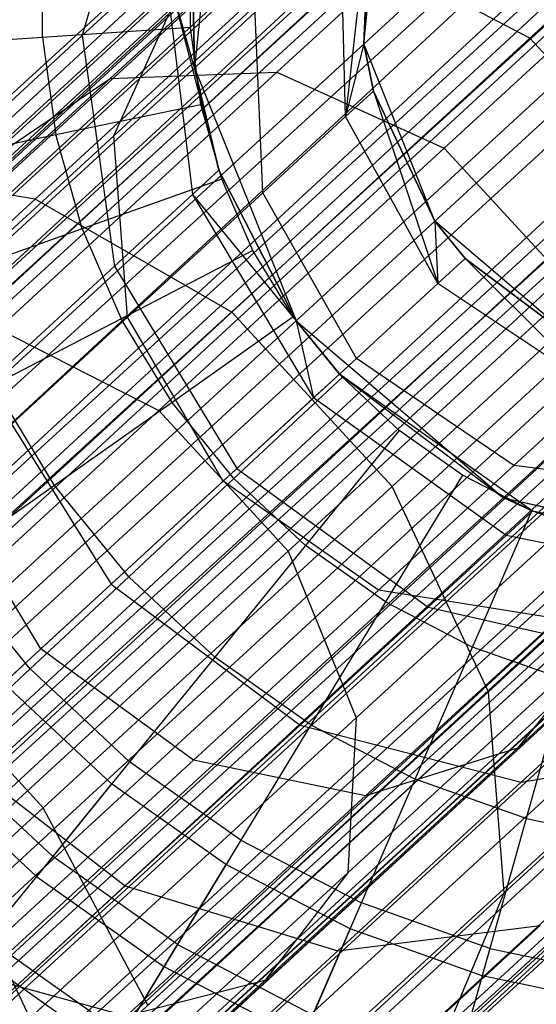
# Model space of a CAD drawing. Extents: x -38.3 to -0.1, y -39.1 to 0.
# Tile 244 of 256: x -10.632 to -10.454, y -11.793 to -11.453. Entities that reach past the tile are written whole.
import ezdxf

# ---------------------------------------------------------------- set-up
doc = ezdxf.new("R2010")
doc.units = 0
doc.header["$MEASUREMENT"] = 0
doc.layers.get('0').update_dxf_attribs({"color": 13, "linetype": 'CONTINUOUS'})

# ---------------------------------------------------------------- blocks, each defined once
blk = doc.blocks.new('ORTO_XII_A_STL')
at = {"color": 0}
for p, q in [((32.9564, 32.6132, 1.09863), (20.37109, 20.96905, 1.14882)), ((32.9564, 32.6132, 1.09863), (20.37109, 20.96905, 1.14882)), ((20.35351, 20.98816, 0.98681), (32.97279, 32.59539, 0.98681)), ((20.35351, 20.98816, 0.98681), (32.97279, 32.59539, 0.98681)), ((32.97279, 32.59539, 0.98681), (20.36419, 20.97655, 1.05085)), ((32.97279, 32.59539, 0.98681), (20.36419, 20.97655, 1.05085)), ((32.97347, 32.59465, 1.00342), (20.36419, 20.97655, 1.05085)), ((32.97347, 32.59465, 1.00342), (20.36419, 20.97655, 1.05085)), ((32.97771, 32.59004, 0.83947), (20.32879, 21.01503, 0.89533)), ((32.97771, 32.59004, 0.83947), (20.32879, 21.01503, 0.89533)), ((32.97885, 32.5888, 0.93795), (20.35351, 20.98816, 0.98681)), ((32.97885, 32.5888, 0.93795), (20.35351, 20.98816, 0.98681)), ((32.97771, 32.59004, 0.83947), (20.37109, 20.96905, 0.82481)), ((32.97771, 32.59004, 0.83947), (20.37109, 20.96905, 0.82481)), ((32.98348, 32.58377, 0.92277), (20.35351, 20.98816, 0.98681)), ((32.98348, 32.58377, 0.92277), (20.35351, 20.98816, 0.98681)), ((32.98348, 32.58377, 1.05085), (20.36419, 20.97655, 1.05085)), ((32.98348, 32.58377, 1.05085), (20.36419, 20.97655, 1.05085)), ((32.98348, 32.58377, 0.92277), (20.36419, 20.97655, 0.92277)), ((32.98348, 32.58377, 0.92277), (20.36419, 20.97655, 0.92277)), ((32.98348, 32.58377, 1.05085), (20.3938, 20.94436, 1.10021)), ((32.98348, 32.58377, 1.05085), (20.3938, 20.94436, 1.10021)), ((32.9893, 32.57743, 1.06509), (20.3938, 20.94436, 1.10021)), ((32.9893, 32.57743, 1.06509), (20.3938, 20.94436, 1.10021)), ((32.99037, 32.57627, 0.82481), (20.37109, 20.96905, 0.82481)), ((32.99037, 32.57627, 0.82481), (20.37109, 20.96905, 0.82481)), ((32.99037, 32.57627, 1.14882), (20.37109, 20.96905, 1.14882)), ((32.99037, 32.57627, 1.14882), (20.37109, 20.96905, 1.14882)), ((33.00422, 32.56122, 0.88367), (20.36419, 20.97655, 0.92277)), ((33.00422, 32.56122, 0.88367), (20.36419, 20.97655, 0.92277)), ((33.00415, 32.5613, 1.16111), (20.37109, 20.96905, 1.14882)), ((33.00415, 32.5613, 1.16111), (20.37109, 20.96905, 1.14882)), ((33.00415, 32.5613, 1.16111), (20.43073, 20.90421, 1.18223)), ((33.00415, 32.5613, 1.16111), (20.43073, 20.90421, 1.18223)), ((33.01308, 32.55158, 0.87341), (20.36419, 20.97655, 0.92277)), ((33.01308, 32.55158, 0.87341), (20.36419, 20.97655, 0.92277)), ((33.01308, 32.55158, 1.10021), (20.3938, 20.94436, 1.10021)), ((33.01308, 32.55158, 1.10021), (20.3938, 20.94436, 1.10021)), ((33.01308, 32.55158, 0.87341), (20.3938, 20.94436, 0.87341)), ((33.01308, 32.55158, 0.87341), (20.3938, 20.94436, 0.87341)), ((33.01308, 32.55158, 1.10021), (20.43555, 20.89897, 1.1236)), ((33.01308, 32.55158, 1.10021), (20.43555, 20.89897, 1.1236)), ((33.02273, 32.5411, 1.10882), (20.43555, 20.89897, 1.1236)), ((33.02273, 32.5411, 1.10882), (20.43555, 20.89897, 1.1236)), ((33.03418, 32.52864, 0.79568), (20.37109, 20.96905, 0.82481)), ((33.03418, 32.52864, 0.79568), (20.37109, 20.96905, 0.82481)), ((33.03418, 32.52864, 0.79568), (20.43073, 20.90421, 0.7914)), ((33.03418, 32.52864, 0.79568), (20.43073, 20.90421, 0.7914)), ((33.04375, 32.51824, 0.85302), (20.3938, 20.94436, 0.87341)), ((33.04375, 32.51824, 0.85302), (20.3938, 20.94436, 0.87341)), ((33.05001, 32.51143, 0.7914), (20.43073, 20.90421, 0.7914)), ((33.05001, 32.51143, 0.7914), (20.43073, 20.90421, 0.7914)), ((33.05001, 32.51143, 1.18223), (20.43073, 20.90421, 1.18223)), ((33.05001, 32.51143, 1.18223), (20.43073, 20.90421, 1.18223)), ((33.05483, 32.50619, 0.85002), (20.3938, 20.94436, 0.87341)), ((33.05483, 32.50619, 0.85002), (20.3938, 20.94436, 0.87341)), ((33.05483, 32.50619, 1.1236), (20.43555, 20.89897, 1.1236)), ((33.05483, 32.50619, 1.1236), (20.43555, 20.89897, 1.1236)), ((33.05483, 32.50619, 0.85002), (20.43555, 20.89897, 0.85002)), ((33.05483, 32.50619, 0.85002), (20.43555, 20.89897, 0.85002)), ((33.05483, 32.50619, 1.1236), (20.47987, 20.85078, 1.11565)), ((33.05483, 32.50619, 1.1236), (20.47987, 20.85078, 1.11565)), ((33.06608, 32.49397, 1.18366), (20.43073, 20.90421, 1.18223)), ((33.06608, 32.49397, 1.18366), (20.43073, 20.90421, 1.18223)), ((33.06608, 32.49397, 1.12461), (20.47987, 20.85078, 1.11565)), ((33.06608, 32.49397, 1.12461), (20.47987, 20.85078, 1.11565)), ((33.06608, 32.49397, 1.18366), (20.49405, 20.83537, 1.17087)), ((33.06608, 32.49397, 1.18366), (20.49405, 20.83537, 1.17087)), ((33.0884, 32.4697, 0.85302), (20.43555, 20.89897, 0.85002)), ((33.0884, 32.4697, 0.85302), (20.43555, 20.89897, 0.85002)), ((33.09797, 32.4593, 0.79568), (20.43073, 20.90421, 0.7914)), ((33.09797, 32.4593, 0.79568), (20.43073, 20.90421, 0.7914)), ((33.09916, 32.45801, 0.85797), (20.43555, 20.89897, 0.85002)), ((33.09916, 32.45801, 0.85797), (20.43555, 20.89897, 0.85002)), ((33.09916, 32.45801, 1.11565), (20.47987, 20.85078, 1.11565)), ((33.09916, 32.45801, 1.11565), (20.47987, 20.85078, 1.11565)), ((33.09916, 32.45801, 0.85797), (20.47987, 20.85078, 0.85797)), ((33.09916, 32.45801, 0.85797), (20.47987, 20.85078, 0.85797)), ((33.09797, 32.4593, 0.79568), (20.49405, 20.83537, 0.80275)), ((33.09797, 32.4593, 0.79568), (20.49405, 20.83537, 0.80275)), ((33.09916, 32.45801, 1.11565), (20.51661, 20.81084, 1.07819)), ((33.09916, 32.45801, 1.11565), (20.51661, 20.81084, 1.07819)), ((33.10943, 32.44684, 1.10882), (20.51661, 20.81084, 1.07819)), ((33.10943, 32.44684, 1.10882), (20.51661, 20.81084, 1.07819)), ((33.11333, 32.44259, 0.80275), (20.49405, 20.83537, 0.80275)), ((33.11333, 32.44259, 0.80275), (20.49405, 20.83537, 0.80275)), ((33.11333, 32.44259, 1.17087), (20.49405, 20.83537, 1.17087)), ((33.11333, 32.44259, 1.17087), (20.49405, 20.83537, 1.17087)), ((33.12793, 32.42671, 0.88367), (20.47987, 20.85078, 0.85797)), ((33.12793, 32.42671, 0.88367), (20.47987, 20.85078, 0.85797)), ((33.12801, 32.42664, 1.16111), (20.49405, 20.83537, 1.17087)), ((33.12801, 32.42664, 1.16111), (20.49405, 20.83537, 1.17087)), ((33.12801, 32.42664, 1.16111), (20.54654, 20.7783, 1.11735)), ((33.12801, 32.42664, 1.16111), (20.54654, 20.7783, 1.11735)), ((33.1359, 32.41806, 0.89544), (20.47987, 20.85078, 0.85797)), ((33.1359, 32.41806, 0.89544), (20.47987, 20.85078, 0.85797)), ((33.1359, 32.41806, 1.07819), (20.51661, 20.81084, 1.07819)), ((33.1359, 32.41806, 1.07819), (20.51661, 20.81084, 1.07819)), ((33.1359, 32.41806, 0.89544), (20.51661, 20.81084, 0.89544)), ((33.1359, 32.41806, 0.89544), (20.51661, 20.81084, 0.89544)), ((33.1359, 32.41806, 1.07819), (20.53736, 20.78828, 1.01979)), ((33.1359, 32.41806, 1.07819), (20.53736, 20.78828, 1.01979)), ((33.14285, 32.4105, 1.06509), (20.53736, 20.78828, 1.01979)), ((33.14285, 32.4105, 1.06509), (20.53736, 20.78828, 1.01979)), ((33.15445, 32.39789, 0.83947), (20.49405, 20.83537, 0.80275)), ((33.15445, 32.39789, 0.83947), (20.49405, 20.83537, 0.80275)), ((33.1533, 32.39914, 0.93795), (20.51661, 20.81084, 0.89544)), ((33.1533, 32.39914, 0.93795), (20.51661, 20.81084, 0.89544)), ((33.15445, 32.39789, 0.83947), (20.54654, 20.7783, 0.85627)), ((33.15445, 32.39789, 0.83947), (20.54654, 20.7783, 0.85627)), ((33.15665, 32.3955, 0.95383), (20.51661, 20.81084, 0.89544)), ((33.15665, 32.3955, 0.95383), (20.51661, 20.81084, 0.89544)), ((33.15665, 32.3955, 1.01979), (20.53736, 20.78828, 1.01979)), ((33.15665, 32.3955, 1.01979), (20.53736, 20.78828, 1.01979)), ((33.15665, 32.3955, 0.95383), (20.53736, 20.78828, 0.95383)), ((33.15665, 32.3955, 0.95383), (20.53736, 20.78828, 0.95383)), ((33.15868, 32.39329, 1.00342), (20.53736, 20.78828, 0.95383)), ((33.15868, 32.39329, 1.00342), (20.53736, 20.78828, 0.95383)), ((33.15665, 32.3955, 1.01979), (20.54007, 20.78533, 0.98681)), ((33.15665, 32.3955, 1.01979), (20.54007, 20.78533, 0.98681)), ((33.15868, 32.39329, 1.00342), (20.54007, 20.78533, 0.98681)), ((33.15868, 32.39329, 1.00342), (20.54007, 20.78533, 0.98681)), ((20.54654, 20.7783, 0.85627), (33.16582, 32.38552, 0.85627)), ((20.54654, 20.7783, 0.85627), (33.16582, 32.38552, 0.85627)), ((33.16582, 32.38552, 1.11735), (20.54654, 20.7783, 1.11735)), ((33.16582, 32.38552, 1.11735), (20.54654, 20.7783, 1.11735)), ((33.17575, 32.37473, 1.09863), (20.54654, 20.7783, 1.11735)), ((33.17575, 32.37473, 1.09863), (20.54654, 20.7783, 1.11735)), ((33.17575, 32.37473, 1.09863), (20.57618, 20.74607, 1.03392)), ((33.17575, 32.37473, 1.09863), (20.57618, 20.74607, 1.03392)), ((20.54654, 20.7783, 0.85627), (33.19068, 32.3585, 0.91701)), ((20.54654, 20.7783, 0.85627), (33.19068, 32.3585, 0.91701)), ((20.57618, 20.74607, 0.9397), (33.19068, 32.3585, 0.91701)), ((20.57618, 20.74607, 0.9397), (33.19068, 32.3585, 0.91701)), ((20.57618, 20.74607, 0.9397), (33.19547, 32.35329, 0.9397)), ((20.57618, 20.74607, 0.9397), (33.19547, 32.35329, 0.9397)), ((33.19547, 32.35329, 1.03392), (20.57618, 20.74607, 1.03392)), ((33.19547, 32.35329, 1.03392), (20.57618, 20.74607, 1.03392)), ((33.19837, 32.35014, 1.01054), (20.57618, 20.74607, 1.03392)), ((33.19837, 32.35014, 1.01054), (20.57618, 20.74607, 1.03392)), ((20.57618, 20.74607, 1.03392), (33.19934, 32.34908, 0.98681)), ((20.57618, 20.74607, 1.03392), (33.19934, 32.34908, 0.98681)), ((20.58005, 20.74186, 0.98681), (33.19934, 32.34908, 0.98681)), ((20.58005, 20.74186, 0.98681), (33.19934, 32.34908, 0.98681)), ((28.02718, 28.09601, 4.60048), (28.01757, 28.00228, 4.60048)), ((28.02718, 28.09601, 4.60048), (28.01757, 28.00228, 4.60048)), ((28.00064, 28.08915, 2.51071), (27.97872, 28.01338, 2.53261)), ((28.00064, 28.08915, 2.51071), (27.97872, 28.01338, 2.53261)), ((28.13343, 28.01252, 2.04948), (28.21632, 28.08877, 2.23326)), ((28.13343, 28.01252, 2.04948), (28.21632, 28.08877, 2.23326)), ((28.07605, 28.01049, 4.60048), (28.08278, 28.0761, 4.60048)), ((28.07605, 28.01049, 4.60048), (28.08278, 28.0761, 4.60048)), ((28.12354, 28.07197, 2.27385), (28.04604, 28.00069, 2.10203)), ((28.12354, 28.07197, 2.27385), (28.04604, 28.00069, 2.10203)), ((28.06258, 28.06681, 2.2985), (27.98836, 27.99853, 2.13393)), ((28.06258, 28.06681, 2.2985), (27.98836, 27.99853, 2.13393)), ((28.07812, 28.06012, 2.85689), (28.06976, 27.98536, 2.69121)), ((28.07812, 28.06012, 2.85689), (28.06976, 27.98536, 2.69121)), ((28.07812, 28.06012, 2.85689), (28.07605, 28.01049, 2.85689)), ((28.07605, 28.01049, 4.60048), (28.07812, 28.06012, 2.85689)), ((28.07812, 28.06012, 2.85689), (28.07605, 28.01049, 2.85689)), ((28.07605, 28.01049, 4.60048), (28.07812, 28.06012, 2.85689)), ((27.96244, 27.95686, 1.90911), (28.06298, 28.04933, 2.06905)), ((27.96244, 27.95686, 1.90911), (28.06298, 28.04933, 2.06905)), ((28.01757, 28.00228, 2.85689), (28.01653, 28.04815, 2.85689)), ((28.01653, 28.04815, 2.85689), (28.01757, 28.00228, 4.60048)), ((28.01653, 28.04815, 2.85689), (28.01757, 28.00228, 4.60048)), ((28.01757, 28.00228, 2.85689), (28.01653, 28.04815, 2.85689)), ((28.13343, 28.01252, 2.04948), (28.06298, 28.04933, 2.06905)), ((28.13343, 28.01252, 2.04948), (28.06298, 28.04933, 2.06905)), ((28.06976, 27.98536, 2.69121), (28.06813, 28.05093, 2.68437)), ((28.06976, 27.98536, 2.69121), (28.06813, 28.05093, 2.68437)), ((27.96496, 28.01272, 16.98232), (27.96496, 28.04658, 16.98232)), ((27.96496, 28.01272, 16.98232), (27.96496, 28.04658, 16.98232)), ((28.18317, 28.04748, 2.25994), (28.10383, 27.97449, 2.08401)), ((28.18317, 28.04748, 2.25994), (28.10383, 27.97449, 2.08401)), ((28.01611, 28.01622, 16.98681), (28.01611, 28.04309, 16.98681)), ((28.01611, 28.01622, 16.98681), (28.01611, 28.04309, 16.98681)), ((27.97872, 28.01338, 2.53261), (28.00702, 28.0394, 2.69273)), ((27.97872, 28.01338, 2.53261), (28.00702, 28.0394, 2.69273)), ((28.01757, 28.00228, 2.85689), (28.00702, 28.0394, 2.69273)), ((28.00702, 28.0394, 2.69273), (28.02595, 27.96684, 2.85689)), ((28.01757, 28.00228, 2.85689), (28.00702, 28.0394, 2.69273)), ((28.00702, 28.0394, 2.69273), (28.02595, 27.96684, 2.85689)), ((28.00702, 28.0394, 2.69273), (28.01687, 27.95849, 2.70026)), ((28.00702, 28.0394, 2.69273), (28.01687, 27.95849, 2.70026)), ((28.01426, 28.03316, 2.32822), (27.94399, 27.96853, 2.17242)), ((28.01426, 28.03316, 2.32822), (27.94399, 27.96853, 2.17242)), ((27.98965, 27.97875, 2.35622), (28.01426, 28.03316, 2.32822)), ((27.98965, 27.97875, 2.35622), (28.01426, 28.03316, 2.32822)), ((28.03839, 28.02359, 2.5161), (27.98965, 27.97875, 2.35622)), ((28.03839, 28.02359, 2.5161), (27.98965, 27.97875, 2.35622)), ((28.0412, 27.95909, 2.52961), (28.03839, 28.02359, 2.5161)), ((28.0412, 27.95909, 2.52961), (28.03839, 28.02359, 2.5161)), ((28.01611, 28.01622, 16.98681), (27.96496, 28.01272, 16.98232)), ((28.01611, 28.01622, 16.98681), (27.96496, 28.01272, 16.98232)), ((28.01977, 27.9896, 16.98681), (28.01611, 28.01622, 16.98681)), ((28.01977, 27.9896, 16.98681), (28.01611, 28.01622, 16.98681)), ((27.96496, 28.01272, 16.98232), (27.91536, 28.00933, 16.969)), ((27.96496, 28.01272, 16.98232), (27.91536, 28.00933, 16.969)), ((27.93235, 27.97072, 2.38048), (27.97872, 28.01338, 2.53261)), ((27.93235, 27.97072, 2.38048), (27.97872, 28.01338, 2.53261)), ((27.96496, 28.01272, 16.98232), (27.96957, 27.97917, 16.98232)), ((27.96496, 28.01272, 16.98232), (27.96957, 27.97917, 16.98232)), ((27.97872, 28.01338, 2.53261), (27.98988, 27.93366, 2.54748)), ((27.97872, 28.01338, 2.53261), (27.98988, 27.93366, 2.54748)), ((28.0304, 27.91776, 1.88557), (28.13343, 28.01252, 2.04948)), ((28.0304, 27.91776, 1.88557), (28.13343, 28.01252, 2.04948)), ((28.18884, 27.95228, 2.04948), (28.13343, 28.01252, 2.04948)), ((28.18884, 27.95228, 2.04948), (28.13343, 28.01252, 2.04948)), ((28.07605, 28.01049, 2.85689), (28.06976, 27.98536, 2.69121)), ((28.07605, 28.01049, 2.85689), (28.06976, 27.98536, 2.69121)), ((28.10058, 27.94927, 4.60048), (28.07605, 28.01049, 4.60048)), ((28.07605, 28.01049, 2.85689), (28.07935, 27.99419, 2.85689)), ((28.07935, 27.99419, 2.85689), (28.07605, 28.01049, 4.60048)), ((28.10058, 27.94927, 4.60048), (28.07605, 28.01049, 4.60048)), ((28.07935, 27.99419, 2.85689), (28.07605, 28.01049, 4.60048)), ((28.07605, 28.01049, 2.85689), (28.07935, 27.99419, 2.85689)), ((28.07605, 28.01049, 2.85689), (28.07605, 28.01049, 4.60048)), ((28.07605, 28.01049, 2.85689), (28.07605, 28.01049, 4.60048)), ((28.04604, 28.00069, 2.10203), (27.94971, 27.91209, 1.94879)), ((28.04604, 28.00069, 2.10203), (27.94971, 27.91209, 1.94879)), ((27.98836, 27.99853, 2.13393), (28.04604, 28.00069, 2.10203)), ((27.98836, 27.99853, 2.13393), (28.04604, 28.00069, 2.10203)), ((28.01757, 28.00228, 4.60048), (28.05262, 27.91483, 4.60048)), ((28.02595, 27.96684, 2.85689), (28.01757, 28.00228, 2.85689)), ((28.01757, 28.00228, 4.60048), (28.02595, 27.96684, 2.85689)), ((28.01757, 28.00228, 4.60048), (28.05262, 27.91483, 4.60048)), ((28.01757, 28.00228, 2.85689), (28.01757, 28.00228, 4.60048)), ((28.01757, 28.00228, 2.85689), (28.01757, 28.00228, 4.60048)), ((28.02595, 27.96684, 2.85689), (28.01757, 28.00228, 2.85689)), ((28.01757, 28.00228, 4.60048), (28.02595, 27.96684, 2.85689)), ((28.04604, 28.00069, 2.10203), (28.10383, 27.97449, 2.08401)), ((28.04604, 28.00069, 2.10203), (28.10383, 27.97449, 2.08401)), ((27.98836, 27.99853, 2.13393), (27.8961, 27.91368, 1.98717)), ((27.98836, 27.99853, 2.13393), (27.8961, 27.91368, 1.98717)), ((27.94399, 27.96853, 2.17242), (27.98836, 27.99853, 2.13393)), ((27.94399, 27.96853, 2.17242), (27.98836, 27.99853, 2.13393)), ((28.06976, 27.98536, 2.69121), (28.07935, 27.99419, 2.85689)), ((28.06976, 27.98536, 2.69121), (28.07935, 27.99419, 2.85689)), ((28.07935, 27.99419, 2.85689), (28.10163, 27.92767, 2.69368)), ((28.07935, 27.99419, 2.85689), (28.10058, 27.94927, 2.85689)), ((28.07935, 27.99419, 2.85689), (28.10163, 27.92767, 2.69368)), ((28.10058, 27.94927, 4.60048), (28.07935, 27.99419, 2.85689)), ((28.07935, 27.99419, 2.85689), (28.10058, 27.94927, 2.85689)), ((28.10058, 27.94927, 4.60048), (28.07935, 27.99419, 2.85689)), ((27.96957, 27.97917, 16.98232), (28.01977, 27.9896, 16.98681)), ((27.96957, 27.97917, 16.98232), (28.01977, 27.9896, 16.98681)), ((28.02702, 27.96373, 16.98681), (28.01977, 27.9896, 16.98681)), ((28.02702, 27.96373, 16.98681), (28.01977, 27.9896, 16.98681)), ((28.06976, 27.98536, 2.69121), (28.0412, 27.95909, 2.52961)), ((28.06976, 27.98536, 2.69121), (28.0412, 27.95909, 2.52961)), ((28.10163, 27.92767, 2.69368), (28.06976, 27.98536, 2.69121)), ((28.10163, 27.92767, 2.69368), (28.06976, 27.98536, 2.69121)), ((27.92089, 27.96906, 16.969), (27.96957, 27.97917, 16.98232)), ((27.92089, 27.96906, 16.969), (27.96957, 27.97917, 16.98232)), ((27.98965, 27.97875, 2.35622), (27.9231, 27.91754, 2.20866)), ((27.98965, 27.97875, 2.35622), (27.9231, 27.91754, 2.20866)), ((27.97871, 27.94656, 16.98232), (27.96957, 27.97917, 16.98232)), ((27.97871, 27.94656, 16.98232), (27.96957, 27.97917, 16.98232)), ((27.99439, 27.91604, 2.37607), (27.98965, 27.97875, 2.35622)), ((27.99439, 27.91604, 2.37607), (27.98965, 27.97875, 2.35622)), ((28.10383, 27.97449, 2.08401), (28.0052, 27.88378, 1.92712)), ((28.10383, 27.97449, 2.08401), (28.0052, 27.88378, 1.92712)), ((28.10383, 27.97449, 2.08401), (28.14847, 27.92595, 2.08401)), ((28.10383, 27.97449, 2.08401), (28.14847, 27.92595, 2.08401)), ((27.96244, 27.95686, 1.90911), (27.89371, 27.96805, 1.95213)), ((27.96244, 27.95686, 1.90911), (27.89371, 27.96805, 1.95213)), ((28.02595, 27.96684, 2.85689), (28.01687, 27.95849, 2.70026)), ((28.02595, 27.96684, 2.85689), (28.01687, 27.95849, 2.70026)), ((28.05262, 27.91483, 2.85689), (28.02595, 27.96684, 2.85689)), ((28.02595, 27.96684, 2.85689), (28.05262, 27.91483, 4.60048)), ((28.02595, 27.96684, 2.85689), (28.05262, 27.91483, 4.60048)), ((28.05262, 27.91483, 2.85689), (28.02595, 27.96684, 2.85689)), ((28.02702, 27.96373, 16.98681), (27.97871, 27.94656, 16.98232)), ((28.02702, 27.96373, 16.98681), (27.97871, 27.94656, 16.98232)), ((28.03772, 27.93909, 16.98681), (28.02702, 27.96373, 16.98681)), ((28.03772, 27.93909, 16.98681), (28.02702, 27.96373, 16.98681)), ((27.84473, 27.84859, 1.77252), (27.96244, 27.95686, 1.90911)), ((27.84473, 27.84859, 1.77252), (27.96244, 27.95686, 1.90911)), ((28.0304, 27.91776, 1.88557), (27.96244, 27.95686, 1.90911)), ((28.0304, 27.91776, 1.88557), (27.96244, 27.95686, 1.90911)), ((27.98988, 27.93366, 2.54748), (28.01687, 27.95849, 2.70026)), ((27.98988, 27.93366, 2.54748), (28.01687, 27.95849, 2.70026)), ((28.0412, 27.95909, 2.52961), (27.99439, 27.91604, 2.37607)), ((28.0412, 27.95909, 2.52961), (27.99439, 27.91604, 2.37607)), ((28.01687, 27.95849, 2.70026), (28.05262, 27.91483, 2.85689)), ((28.01687, 27.95849, 2.70026), (28.05262, 27.91483, 2.85689)), ((28.01687, 27.95849, 2.70026), (28.0587, 27.88819, 2.70292)), ((28.01687, 27.95849, 2.70026), (28.0587, 27.88819, 2.70292)), ((28.0735, 27.9018, 2.53449), (28.0412, 27.95909, 2.52961)), ((28.0735, 27.9018, 2.53449), (28.0412, 27.95909, 2.52961)), ((28.08581, 27.85751, 1.88557), (28.18884, 27.95228, 2.04948)), ((28.08581, 27.85751, 1.88557), (28.18884, 27.95228, 2.04948)), ((28.15076, 27.90647, 4.60048), (28.10058, 27.94927, 4.60048)), ((28.10058, 27.94927, 2.85689), (28.10163, 27.92767, 2.69368)), ((28.10058, 27.94927, 2.85689), (28.10163, 27.92767, 2.69368)), ((28.10058, 27.94927, 2.85689), (28.11109, 27.93637, 2.85689)), ((28.11109, 27.93637, 2.85689), (28.10058, 27.94927, 4.60048)), ((28.15076, 27.90647, 4.60048), (28.10058, 27.94927, 4.60048)), ((28.11109, 27.93637, 2.85689), (28.10058, 27.94927, 4.60048)), ((28.10058, 27.94927, 2.85689), (28.11109, 27.93637, 2.85689)), ((28.10058, 27.94927, 2.85689), (28.10058, 27.94927, 4.60048)), ((28.10058, 27.94927, 2.85689), (28.10058, 27.94927, 4.60048)), ((27.97871, 27.94656, 16.98232), (27.93186, 27.92991, 16.969)), ((27.97871, 27.94656, 16.98232), (27.93186, 27.92991, 16.969)), ((27.97871, 27.94656, 16.98232), (27.9922, 27.9155, 16.98232)), ((27.97871, 27.94656, 16.98232), (27.9922, 27.9155, 16.98232)), ((28.03772, 27.93909, 16.98681), (27.9922, 27.9155, 16.98232)), ((28.03772, 27.93909, 16.98681), (27.9922, 27.9155, 16.98232)), ((28.05168, 27.91613, 16.98681), (28.03772, 27.93909, 16.98681)), ((28.05168, 27.91613, 16.98681), (28.03772, 27.93909, 16.98681)), ((28.11109, 27.93637, 2.85689), (28.10163, 27.92767, 2.69368)), ((28.11109, 27.93637, 2.85689), (28.10163, 27.92767, 2.69368)), ((28.11109, 27.93637, 2.85689), (28.15646, 27.89109, 2.69121)), ((28.11109, 27.93637, 2.85689), (28.15646, 27.89109, 2.69121)), ((28.11109, 27.93637, 2.85689), (28.15076, 27.90647, 2.85689)), ((28.15076, 27.90647, 4.60048), (28.11109, 27.93637, 2.85689)), ((28.11109, 27.93637, 2.85689), (28.15076, 27.90647, 2.85689)), ((28.15076, 27.90647, 4.60048), (28.11109, 27.93637, 2.85689)), ((27.94562, 27.89296, 2.40232), (27.98988, 27.93366, 2.54748)), ((27.94562, 27.89296, 2.40232), (27.98988, 27.93366, 2.54748)), ((27.98988, 27.93366, 2.54748), (28.03217, 27.86378, 2.55274)), ((27.98988, 27.93366, 2.54748), (28.03217, 27.86378, 2.55274)), ((28.14847, 27.92595, 2.08401), (28.04985, 27.83523, 1.92712)), ((28.14847, 27.92595, 2.08401), (28.04985, 27.83523, 1.92712)), ((28.10163, 27.92767, 2.69368), (28.0735, 27.9018, 2.53449)), ((28.10163, 27.92767, 2.69368), (28.0735, 27.9018, 2.53449)), ((28.15646, 27.89109, 2.69121), (28.10163, 27.92767, 2.69368)), ((28.15646, 27.89109, 2.69121), (28.10163, 27.92767, 2.69368)), ((27.90976, 27.8068, 1.74558), (28.0304, 27.91776, 1.88557)), ((27.90976, 27.8068, 1.74558), (28.0304, 27.91776, 1.88557)), ((27.99439, 27.91604, 2.37607), (27.93048, 27.85725, 2.23437)), ((27.99439, 27.91604, 2.37607), (27.93048, 27.85725, 2.23437)), ((27.9922, 27.9155, 16.98232), (27.94806, 27.89263, 16.969)), ((27.9922, 27.9155, 16.98232), (27.94806, 27.89263, 16.969)), ((28.00979, 27.88656, 16.98232), (27.9922, 27.9155, 16.98232)), ((28.00979, 27.88656, 16.98232), (27.9922, 27.9155, 16.98232)), ((28.02739, 27.85939, 2.38324), (27.99439, 27.91604, 2.37607)), ((28.02739, 27.85939, 2.38324), (27.99439, 27.91604, 2.37607)), ((28.05168, 27.91613, 16.98681), (28.00979, 27.88656, 16.98232)), ((28.05168, 27.91613, 16.98681), (28.00979, 27.88656, 16.98232)), ((28.08581, 27.85751, 1.88557), (28.0304, 27.91776, 1.88557)), ((28.08581, 27.85751, 1.88557), (28.0304, 27.91776, 1.88557)), ((28.06864, 27.89529, 16.98681), (28.05168, 27.91613, 16.98681)), ((28.06864, 27.89529, 16.98681), (28.05168, 27.91613, 16.98681)), ((27.94971, 27.91209, 1.94879), (28.0052, 27.88378, 1.92712)), ((27.94971, 27.91209, 1.94879), (28.0052, 27.88378, 1.92712)), ((28.05262, 27.91483, 4.60048), (28.12429, 27.85367, 4.60048)), ((28.06762, 27.89639, 2.85689), (28.05262, 27.91483, 2.85689)), ((28.05262, 27.91483, 2.85689), (28.0587, 27.88819, 2.70292)), ((28.05262, 27.91483, 2.85689), (28.0587, 27.88819, 2.70292)), ((28.05262, 27.91483, 4.60048), (28.06762, 27.89639, 2.85689)), ((28.05262, 27.91483, 4.60048), (28.12429, 27.85367, 4.60048)), ((28.05262, 27.91483, 2.85689), (28.05262, 27.91483, 4.60048)), ((28.05262, 27.91483, 2.85689), (28.05262, 27.91483, 4.60048)), ((28.06762, 27.89639, 2.85689), (28.05262, 27.91483, 2.85689)), ((28.05262, 27.91483, 4.60048), (28.06762, 27.89639, 2.85689)), ((28.0735, 27.9018, 2.53449), (28.02739, 27.85939, 2.38324)), ((28.0735, 27.9018, 2.53449), (28.02739, 27.85939, 2.38324)), ((28.1279, 27.86483, 2.52961), (28.0735, 27.9018, 2.53449)), ((28.1279, 27.86483, 2.52961), (28.0735, 27.9018, 2.53449)), ((28.06864, 27.89529, 16.98681), (28.03117, 27.86029, 16.98232)), ((28.06864, 27.89529, 16.98681), (28.03117, 27.86029, 16.98232)), ((28.06762, 27.89639, 2.85689), (28.0587, 27.88819, 2.70292)), ((28.06762, 27.89639, 2.85689), (28.0587, 27.88819, 2.70292)), ((28.13435, 27.84898, 2.85689), (28.06762, 27.89639, 2.85689)), ((28.06762, 27.89639, 2.85689), (28.12429, 27.85367, 4.60048)), ((28.06762, 27.89639, 2.85689), (28.12429, 27.85367, 4.60048)), ((28.13435, 27.84898, 2.85689), (28.06762, 27.89639, 2.85689)), ((28.08828, 27.87695, 16.98681), (28.06864, 27.89529, 16.98681)), ((28.08828, 27.87695, 16.98681), (28.06864, 27.89529, 16.98681)), ((27.94562, 27.89296, 2.40232), (27.98867, 27.82377, 2.41005)), ((27.94562, 27.89296, 2.40232), (27.98867, 27.82377, 2.41005)), ((27.96918, 27.85789, 16.969), (27.94806, 27.89263, 16.969)), ((27.96918, 27.85789, 16.969), (27.94806, 27.89263, 16.969)), ((28.0587, 27.88819, 2.70292), (28.03217, 27.86378, 2.55274)), ((28.0587, 27.88819, 2.70292), (28.03217, 27.86378, 2.55274)), ((28.12528, 27.84064, 2.70026), (28.0587, 27.88819, 2.70292)), ((28.12528, 27.84064, 2.70026), (28.0587, 27.88819, 2.70292)), ((28.15646, 27.89109, 2.69121), (28.1279, 27.86483, 2.52961)), ((28.15646, 27.89109, 2.69121), (28.1279, 27.86483, 2.52961)), ((28.00979, 27.88656, 16.98232), (27.96918, 27.85789, 16.969)), ((28.00979, 27.88656, 16.98232), (27.96918, 27.85789, 16.969)), ((28.03117, 27.86029, 16.98232), (28.00979, 27.88656, 16.98232)), ((28.03117, 27.86029, 16.98232), (28.00979, 27.88656, 16.98232)), ((28.0052, 27.88378, 1.92712), (27.88972, 27.77756, 1.79312)), ((28.0052, 27.88378, 1.92712), (27.88972, 27.77756, 1.79312)), ((28.0052, 27.88378, 1.92712), (28.04985, 27.83523, 1.92712)), ((28.0052, 27.88378, 1.92712), (28.04985, 27.83523, 1.92712)), ((28.11911, 27.78654, 1.90911), (28.21964, 27.87901, 2.06905)), ((28.11911, 27.78654, 1.90911), (28.21964, 27.87901, 2.06905)), ((28.08828, 27.87695, 16.98681), (28.05592, 27.83718, 16.98232)), ((28.08828, 27.87695, 16.98681), (28.05592, 27.83718, 16.98232)), ((28.11022, 27.86146, 16.98681), (28.08828, 27.87695, 16.98681)), ((28.11022, 27.86146, 16.98681), (28.08828, 27.87695, 16.98681)), ((28.07343, 27.77758, 1.94879), (28.16976, 27.86618, 2.10203)), ((28.07343, 27.77758, 1.94879), (28.16976, 27.86618, 2.10203)), ((28.1279, 27.86483, 2.52961), (28.0811, 27.82178, 2.37607)), ((28.1279, 27.86483, 2.52961), (28.0811, 27.82178, 2.37607)), ((28.19194, 27.85665, 2.5161), (28.1279, 27.86483, 2.52961)), ((28.19194, 27.85665, 2.5161), (28.1279, 27.86483, 2.52961)), ((28.03217, 27.86378, 2.55274), (27.98867, 27.82377, 2.41005)), ((28.03217, 27.86378, 2.55274), (27.98867, 27.82377, 2.41005)), ((28.03217, 27.86378, 2.55274), (28.09828, 27.81581, 2.54748)), ((28.03217, 27.86378, 2.55274), (28.09828, 27.81581, 2.54748)), ((28.11022, 27.86146, 16.98681), (28.08358, 27.81765, 16.98232)), ((28.11022, 27.86146, 16.98681), (28.08358, 27.81765, 16.98232)), ((28.13408, 27.8491, 16.98681), (28.11022, 27.86146, 16.98681)), ((28.13408, 27.8491, 16.98681), (28.11022, 27.86146, 16.98681)), ((27.96918, 27.85789, 16.969), (27.93107, 27.83099, 16.94725)), ((27.96918, 27.85789, 16.969), (27.93107, 27.83099, 16.94725)), ((28.02739, 27.85939, 2.38324), (27.96443, 27.80148, 2.24365)), ((28.02739, 27.85939, 2.38324), (27.96443, 27.80148, 2.24365)), ((27.96517, 27.74655, 1.74558), (28.08581, 27.85751, 1.88557)), ((27.96517, 27.74655, 1.74558), (28.08581, 27.85751, 1.88557)), ((27.99483, 27.82636, 16.969), (27.96918, 27.85789, 16.969)), ((27.99483, 27.82636, 16.969), (27.96918, 27.85789, 16.969)), ((28.03117, 27.86029, 16.98232), (27.99483, 27.82636, 16.969)), ((28.03117, 27.86029, 16.98232), (27.99483, 27.82636, 16.969)), ((28.0811, 27.82178, 2.37607), (28.02739, 27.85939, 2.38324)), ((28.0811, 27.82178, 2.37607), (28.02739, 27.85939, 2.38324)), ((28.03117, 27.86029, 16.98232), (28.05592, 27.83718, 16.98232)), ((28.03117, 27.86029, 16.98232), (28.05592, 27.83718, 16.98232)), ((28.11911, 27.78654, 1.90911), (28.08581, 27.85751, 1.88557)), ((28.11911, 27.78654, 1.90911), (28.08581, 27.85751, 1.88557)), ((27.96443, 27.80148, 2.24365), (27.93048, 27.85725, 2.23437)), ((27.96443, 27.80148, 2.24365), (27.93048, 27.85725, 2.23437)), ((28.12429, 27.85367, 4.60048), (28.21618, 27.83284, 4.60048)), ((28.12429, 27.85367, 4.60048), (28.21459, 27.83281, 2.85689)), ((28.12429, 27.85367, 4.60048), (28.21618, 27.83284, 4.60048)), ((28.13435, 27.84898, 2.85689), (28.12429, 27.85367, 4.60048)), ((28.13435, 27.84898, 2.85689), (28.12429, 27.85367, 4.60048)), ((28.12429, 27.85367, 4.60048), (28.21459, 27.83281, 2.85689)), ((28.11365, 27.80207, 16.98232), (28.13408, 27.8491, 16.98681)), ((28.11365, 27.80207, 16.98232), (28.13408, 27.8491, 16.98681)), ((28.13435, 27.84898, 2.85689), (28.12528, 27.84064, 2.70026)), ((28.13435, 27.84898, 2.85689), (28.12528, 27.84064, 2.70026)), ((28.1594, 27.8401, 16.98681), (28.13408, 27.8491, 16.98681)), ((28.1594, 27.8401, 16.98681), (28.13408, 27.8491, 16.98681)), ((28.21459, 27.83281, 2.85689), (28.13435, 27.84898, 2.85689)), ((28.21459, 27.83281, 2.85689), (28.13435, 27.84898, 2.85689)), ((28.09828, 27.81581, 2.54748), (28.12528, 27.84064, 2.70026)), ((28.09828, 27.81581, 2.54748), (28.12528, 27.84064, 2.70026)), ((28.20508, 27.82407, 2.69273), (28.12528, 27.84064, 2.70026)), ((28.20508, 27.82407, 2.69273), (28.12528, 27.84064, 2.70026)), ((28.05592, 27.83718, 16.98232), (28.02454, 27.79861, 16.969)), ((28.05592, 27.83718, 16.98232), (28.02454, 27.79861, 16.969)), ((28.08358, 27.81765, 16.98232), (28.05592, 27.83718, 16.98232)), ((28.08358, 27.81765, 16.98232), (28.05592, 27.83718, 16.98232)), ((28.04985, 27.83523, 1.92712), (27.93437, 27.72902, 1.79312)), ((28.04985, 27.83523, 1.92712), (27.93437, 27.72902, 1.79312)), ((28.04985, 27.83523, 1.92712), (28.07343, 27.77758, 1.94879)), ((28.04985, 27.83523, 1.92712), (28.07343, 27.77758, 1.94879)), ((27.96074, 27.79452, 16.94725), (27.93107, 27.83099, 16.94725)), ((27.96074, 27.79452, 16.94725), (27.93107, 27.83099, 16.94725)), ((28.19947, 27.83181, 2.32822), (28.1292, 27.76717, 2.17242)), ((28.19947, 27.83181, 2.32822), (28.1292, 27.76717, 2.17242)), ((27.98867, 27.82377, 2.41005), (27.92927, 27.76913, 2.27836)), ((27.98867, 27.82377, 2.41005), (27.92927, 27.76913, 2.27836)), ((27.99483, 27.82636, 16.969), (27.96074, 27.79452, 16.94725)), ((27.99483, 27.82636, 16.969), (27.96074, 27.79452, 16.94725)), ((27.98867, 27.82377, 2.41005), (28.05403, 27.7751, 2.40232)), ((27.98867, 27.82377, 2.41005), (28.05403, 27.7751, 2.40232)), ((27.99483, 27.82636, 16.969), (28.02454, 27.79861, 16.969)), ((27.99483, 27.82636, 16.969), (28.02454, 27.79861, 16.969)), ((28.0811, 27.82178, 2.37607), (28.01718, 27.76299, 2.23437)), ((28.0811, 27.82178, 2.37607), (28.01718, 27.76299, 2.23437)), ((28.1432, 27.81182, 2.35622), (28.0811, 27.82178, 2.37607)), ((28.1432, 27.81182, 2.35622), (28.0811, 27.82178, 2.37607)), ((28.08358, 27.81765, 16.98232), (28.05775, 27.77517, 16.969)), ((28.08358, 27.81765, 16.98232), (28.05775, 27.77517, 16.969)), ((28.08358, 27.81765, 16.98232), (28.11365, 27.80207, 16.98232)), ((28.08358, 27.81765, 16.98232), (28.11365, 27.80207, 16.98232)), ((28.05403, 27.7751, 2.40232), (28.09828, 27.81581, 2.54748)), ((28.05403, 27.7751, 2.40232), (28.09828, 27.81581, 2.54748)), ((28.09828, 27.81581, 2.54748), (28.17679, 27.79804, 2.53261)), ((28.09828, 27.81581, 2.54748), (28.17679, 27.79804, 2.53261)), ((28.1432, 27.81182, 2.35622), (28.07665, 27.75061, 2.20866)), ((28.1432, 27.81182, 2.35622), (28.07665, 27.75061, 2.20866)), ((27.96517, 27.74655, 1.74558), (27.90976, 27.8068, 1.74558)), ((27.96517, 27.74655, 1.74558), (27.90976, 27.8068, 1.74558)), ((28.1628, 27.80888, 2.13393), (28.07055, 27.72402, 1.98717)), ((28.1628, 27.80888, 2.13393), (28.07055, 27.72402, 1.98717)), ((28.1628, 27.80888, 2.13393), (28.1292, 27.76717, 2.17242)), ((28.1628, 27.80888, 2.13393), (28.1292, 27.76717, 2.17242)), ((28.12453, 27.7171, 1.95213), (28.2205, 27.80538, 2.1048)), ((28.12453, 27.7171, 1.95213), (28.2205, 27.80538, 2.1048)), ((27.96443, 27.80148, 2.24365), (27.88618, 27.7295, 2.11916)), ((27.96443, 27.80148, 2.24365), (27.88618, 27.7295, 2.11916)), ((28.01718, 27.76299, 2.23437), (27.96443, 27.80148, 2.24365)), ((28.01718, 27.76299, 2.23437), (27.96443, 27.80148, 2.24365)), ((28.09385, 27.75647, 16.969), (28.11365, 27.80207, 16.98232)), ((28.09385, 27.75647, 16.969), (28.11365, 27.80207, 16.98232)), ((28.14556, 27.79073, 16.98232), (28.11365, 27.80207, 16.98232)), ((28.14556, 27.79073, 16.98232), (28.11365, 27.80207, 16.98232)), ((28.02454, 27.79861, 16.969), (27.9951, 27.76243, 16.94725)), ((28.02454, 27.79861, 16.969), (27.9951, 27.76243, 16.94725)), ((28.05775, 27.77517, 16.969), (28.02454, 27.79861, 16.969)), ((28.05775, 27.77517, 16.969), (28.02454, 27.79861, 16.969)), ((28.13041, 27.75538, 2.38048), (28.17679, 27.79804, 2.53261)), ((28.13041, 27.75538, 2.38048), (28.17679, 27.79804, 2.53261)), ((27.96074, 27.79452, 16.94725), (27.92993, 27.76574, 16.91773)), ((27.96074, 27.79452, 16.94725), (27.92993, 27.76574, 16.91773)), ((27.96074, 27.79452, 16.94725), (27.9951, 27.76243, 16.94725)), ((27.96074, 27.79452, 16.94725), (27.9951, 27.76243, 16.94725)), ((28.14556, 27.79073, 16.98232), (28.13215, 27.74286, 16.969)), ((28.14556, 27.79073, 16.98232), (28.13215, 27.74286, 16.969)), ((27.98889, 27.75479, 14.66398), (27.95355, 27.7878, 14.66398)), ((27.98889, 27.75479, 14.66398), (27.95355, 27.7878, 14.66398)), ((28.00139, 27.67826, 1.77252), (28.11911, 27.78654, 1.90911)), ((28.00139, 27.67826, 1.77252), (28.11911, 27.78654, 1.90911)), ((28.12453, 27.7171, 1.95213), (28.11911, 27.78654, 1.90911)), ((28.12453, 27.7171, 1.95213), (28.11911, 27.78654, 1.90911)), ((28.07343, 27.77758, 1.94879), (27.96065, 27.67384, 1.81791)), ((28.07343, 27.77758, 1.94879), (27.96065, 27.67384, 1.81791)), ((28.07343, 27.77758, 1.94879), (28.07055, 27.72402, 1.98717)), ((28.07343, 27.77758, 1.94879), (28.07055, 27.72402, 1.98717)), ((27.99361, 27.71952, 2.26836), (28.05403, 27.7751, 2.40232)), ((27.99361, 27.71952, 2.26836), (28.05403, 27.7751, 2.40232)), ((28.05775, 27.77517, 16.969), (28.03351, 27.73531, 16.94725)), ((28.05775, 27.77517, 16.969), (28.03351, 27.73531, 16.94725)), ((28.05403, 27.7751, 2.40232), (28.13041, 27.75538, 2.38048)), ((28.05403, 27.7751, 2.40232), (28.13041, 27.75538, 2.38048)), ((28.05775, 27.77517, 16.969), (28.09385, 27.75647, 16.969)), ((28.05775, 27.77517, 16.969), (28.09385, 27.75647, 16.969)), ((27.92927, 27.76913, 2.27836), (27.99361, 27.71952, 2.26836)), ((27.92927, 27.76913, 2.27836), (27.99361, 27.71952, 2.26836)), ((27.92993, 27.76574, 16.91773), (27.9685, 27.72972, 16.91773)), ((27.92993, 27.76574, 16.91773), (27.9685, 27.72972, 16.91773)), ((28.1292, 27.76717, 2.17242), (28.04185, 27.68683, 2.03347)), ((28.1292, 27.76717, 2.17242), (28.04185, 27.68683, 2.03347)), ((28.1292, 27.76717, 2.17242), (28.07665, 27.75061, 2.20866)), ((28.1292, 27.76717, 2.17242), (28.07665, 27.75061, 2.20866)), ((28.13041, 27.75538, 2.38048), (28.20461, 27.76802, 2.3483)), ((28.13041, 27.75538, 2.38048), (28.20461, 27.76802, 2.3483)), ((28.01718, 27.76299, 2.23437), (27.93775, 27.68992, 2.108)), ((28.01718, 27.76299, 2.23437), (27.93775, 27.68992, 2.108)), ((27.9951, 27.76243, 16.94725), (27.9685, 27.72972, 16.91773)), ((27.9951, 27.76243, 16.94725), (27.9685, 27.72972, 16.91773)), ((28.03351, 27.73531, 16.94725), (27.9951, 27.76243, 16.94725)), ((28.03351, 27.73531, 16.94725), (27.9951, 27.76243, 16.94725)), ((28.07665, 27.75061, 2.20866), (28.01718, 27.76299, 2.23437)), ((28.07665, 27.75061, 2.20866), (28.01718, 27.76299, 2.23437)), ((27.92341, 27.75966, 14.73178), (27.96287, 27.72281, 14.73178)), ((27.92341, 27.75966, 14.73178), (27.96287, 27.72281, 14.73178)), ((28.06709, 27.69714, 2.24008), (28.13041, 27.75538, 2.38048)), ((28.06709, 27.69714, 2.24008), (28.13041, 27.75538, 2.38048)), ((28.07526, 27.71368, 16.94725), (28.09385, 27.75647, 16.969)), ((28.07526, 27.71368, 16.94725), (28.09385, 27.75647, 16.969)), ((28.13215, 27.74286, 16.969), (28.09385, 27.75647, 16.969)), ((28.13215, 27.74286, 16.969), (28.09385, 27.75647, 16.969)), ((27.98889, 27.75479, 14.66398), (27.96287, 27.72281, 14.73178)), ((27.98889, 27.75479, 14.66398), (27.96287, 27.72281, 14.73178)), ((28.0284, 27.7269, 14.66398), (27.98889, 27.75479, 14.66398)), ((28.0284, 27.7269, 14.66398), (27.98889, 27.75479, 14.66398)), ((28.07665, 27.75061, 2.20866), (27.99393, 27.67452, 2.07707)), ((28.07665, 27.75061, 2.20866), (27.99393, 27.67452, 2.07707)), ((27.8299, 27.62213, 1.63296), (27.96517, 27.74655, 1.74558)), ((27.8299, 27.62213, 1.63296), (27.96517, 27.74655, 1.74558)), ((28.00139, 27.67826, 1.77252), (27.96517, 27.74655, 1.74558)), ((28.00139, 27.67826, 1.77252), (27.96517, 27.74655, 1.74558)), ((28.10114, 27.66122, 2.00717), (28.19127, 27.74413, 2.15056)), ((28.10114, 27.66122, 2.00717), (28.19127, 27.74413, 2.15056)), ((28.13215, 27.74286, 16.969), (28.11956, 27.69794, 16.94725)), ((28.13215, 27.74286, 16.969), (28.11956, 27.69794, 16.94725)), ((28.13215, 27.74286, 16.969), (28.17195, 27.73459, 16.969)), ((28.13215, 27.74286, 16.969), (28.17195, 27.73459, 16.969)), ((28.03351, 27.73531, 16.94725), (28.01161, 27.69929, 16.91773)), ((28.03351, 27.73531, 16.94725), (28.01161, 27.69929, 16.91773)), ((28.03351, 27.73531, 16.94725), (28.07526, 27.71368, 16.94725)), ((28.03351, 27.73531, 16.94725), (28.07526, 27.71368, 16.94725)), ((27.93437, 27.72902, 1.79312), (27.96065, 27.67384, 1.81791)), ((27.93437, 27.72902, 1.79312), (27.96065, 27.67384, 1.81791)), ((27.9685, 27.72972, 16.91773), (27.94553, 27.70149, 16.88133)), ((27.9685, 27.72972, 16.91773), (27.94553, 27.70149, 16.88133)), ((28.01161, 27.69929, 16.91773), (27.9685, 27.72972, 16.91773)), ((28.01161, 27.69929, 16.91773), (27.9685, 27.72972, 16.91773)), ((28.0284, 27.7269, 14.66398), (28.00698, 27.69168, 14.73178)), ((28.0284, 27.7269, 14.66398), (28.00698, 27.69168, 14.73178)), ((28.07134, 27.70466, 14.66398), (28.0284, 27.7269, 14.66398)), ((28.07134, 27.70466, 14.66398), (28.0284, 27.7269, 14.66398)), ((27.96287, 27.72281, 14.73178), (27.94122, 27.6962, 14.80334)), ((27.96287, 27.72281, 14.73178), (27.94122, 27.6962, 14.80334)), ((27.96253, 27.62467, 1.86183), (28.07055, 27.72402, 1.98717)), ((27.96253, 27.62467, 1.86183), (28.07055, 27.72402, 1.98717)), ((27.96287, 27.72281, 14.73178), (28.00698, 27.69168, 14.73178)), ((27.96287, 27.72281, 14.73178), (28.00698, 27.69168, 14.73178)), ((28.07055, 27.72402, 1.98717), (28.04185, 27.68683, 2.03347)), ((28.07055, 27.72402, 1.98717), (28.04185, 27.68683, 2.03347)), ((27.91851, 27.65045, 2.14888), (27.99361, 27.71952, 2.26836)), ((27.91851, 27.65045, 2.14888), (27.99361, 27.71952, 2.26836)), ((27.99361, 27.71952, 2.26836), (28.06709, 27.69714, 2.24008)), ((27.99361, 27.71952, 2.26836), (28.06709, 27.69714, 2.24008)), ((28.01216, 27.61375, 1.82173), (28.12453, 27.7171, 1.95213)), ((28.01216, 27.61375, 1.82173), (28.12453, 27.7171, 1.95213)), ((28.10114, 27.66122, 2.00717), (28.12453, 27.7171, 1.95213)), ((28.10114, 27.66122, 2.00717), (28.12453, 27.7171, 1.95213)), ((28.05846, 27.67501, 16.91773), (28.07526, 27.71368, 16.94725)), ((28.05846, 27.67501, 16.91773), (28.07526, 27.71368, 16.94725)), ((28.11956, 27.69794, 16.94725), (28.07526, 27.71368, 16.94725)), ((28.11956, 27.69794, 16.94725), (28.07526, 27.71368, 16.94725)), ((28.05298, 27.62855, 2.06474), (28.137, 27.70584, 2.19841)), ((28.05298, 27.62855, 2.06474), (28.137, 27.70584, 2.19841)), ((28.07134, 27.70466, 14.66398), (28.05491, 27.66684, 14.73178)), ((28.07134, 27.70466, 14.66398), (28.05491, 27.66684, 14.73178)), ((28.06709, 27.69714, 2.24008), (28.137, 27.70584, 2.19841)), ((28.06709, 27.69714, 2.24008), (28.137, 27.70584, 2.19841)), ((28.11691, 27.68846, 14.66398), (28.07134, 27.70466, 14.66398)), ((28.11691, 27.68846, 14.66398), (28.07134, 27.70466, 14.66398)), ((27.9927, 27.6682, 16.88133), (27.94553, 27.70149, 16.88133)), ((27.9927, 27.6682, 16.88133), (27.94553, 27.70149, 16.88133)), ((28.01161, 27.69929, 16.91773), (27.9927, 27.6682, 16.88133)), ((28.01161, 27.69929, 16.91773), (27.9927, 27.6682, 16.88133)), ((28.01161, 27.69929, 16.91773), (28.05846, 27.67501, 16.91773)), ((28.01161, 27.69929, 16.91773), (28.05846, 27.67501, 16.91773)), ((28.11956, 27.69794, 16.94725), (28.10819, 27.65734, 16.91773)), ((28.11956, 27.69794, 16.94725), (28.10819, 27.65734, 16.91773)), ((28.11956, 27.69794, 16.94725), (28.1656, 27.68837, 16.94725)), ((28.11956, 27.69794, 16.94725), (28.1656, 27.68837, 16.94725)), ((27.94122, 27.6962, 14.80334), (27.98915, 27.66237, 14.80334)), ((27.94122, 27.6962, 14.80334), (27.98915, 27.66237, 14.80334)), ((27.98838, 27.62474, 2.11486), (28.06709, 27.69714, 2.24008)), ((27.98838, 27.62474, 2.11486), (28.06709, 27.69714, 2.24008)), ((28.00698, 27.69168, 14.73178), (27.98915, 27.66237, 14.80334)), ((28.00698, 27.69168, 14.73178), (27.98915, 27.66237, 14.80334)), ((28.00698, 27.69168, 14.73178), (28.05491, 27.66684, 14.73178)), ((28.00698, 27.69168, 14.73178), (28.05491, 27.66684, 14.73178)), ((27.99393, 27.67452, 2.07707), (27.93775, 27.68992, 2.108)), ((27.99393, 27.67452, 2.07707), (27.93775, 27.68992, 2.108)), ((28.11691, 27.68846, 14.66398), (28.10578, 27.64876, 14.73178)), ((28.11691, 27.68846, 14.66398), (28.10578, 27.64876, 14.73178)), ((28.16426, 27.67862, 14.66398), (28.11691, 27.68846, 14.66398)), ((28.16426, 27.67862, 14.66398), (28.11691, 27.68846, 14.66398)), ((28.04185, 27.68683, 2.03347), (27.93959, 27.59277, 1.91479)), ((28.04185, 27.68683, 2.03347), (27.93959, 27.59277, 1.91479)), ((28.04185, 27.68683, 2.03347), (27.99393, 27.67452, 2.07707)), ((28.04185, 27.68683, 2.03347), (27.99393, 27.67452, 2.07707))]:
    blk.add_line(p, q, dxfattribs=at)

msp = doc.modelspace()

# ---------------------------------------------------------------- block references
at = {"color": 0}
msp.add_blockref('ORTO_XII_A_STL', (-38.58948, -39.47195, -0.67185), dxfattribs=at)

doc.saveas('drawing.dxf')
